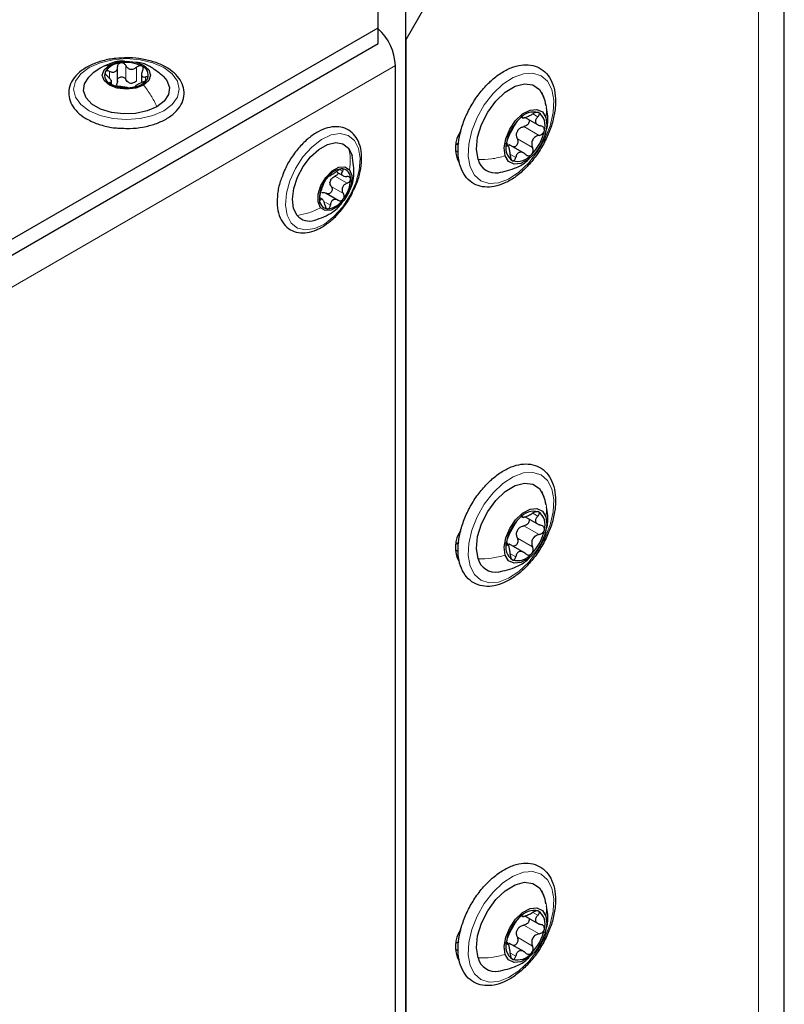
# Paper-space layout 'Blatt2' of a CAD drawing. Header units: millimetres. Extents: x 5 to 418, y 2 to 292.
# Tile 80 of 115: x 159 to 172, y 207 to 224. Entities that reach past the tile are written whole.
import ezdxf

# ---------------------------------------------------------------- set-up
doc = ezdxf.new("R2010")
doc.units = ezdxf.units.MM

psp = doc.layouts.new('Blatt2')

# ---------------------------------------------------------------- linework, layer by layer
at = {"color": 7, "linetype": 'Continuous', "lineweight": 25}
for p, q in [((171.992, 105.358), (171.992, 237.365)), ((165.543, 154.691), (165.543, 224.641)), ((165.071, 223.961), (165.071, 224.233)), ((165.869, 224.317), (165.543, 223.752)), ((145.932, 212.912), (165.071, 223.961)), ((165.071, 223.689), (165.071, 223.961)), ((145.932, 212.64), (165.071, 223.689)), ((165.543, 223.752), (165.543, 144.163)), ((160.629, 223.029), (160.629, 223.293)), ((161.038, 223.189), (161.038, 223.026)), ((165.366, 198.546), (165.366, 223.315)), ((160.525, 223.001), (160.525, 223.069)), ((167.918, 222.715), (167.858, 222.859)), ((167.931, 222.637), (167.918, 222.715)), ((167.522, 222.434), (167.55, 222.418)), ((167.576, 222.431), (167.812, 222.294)), ((166.448, 222.132), (166.461, 222.125)), ((166.465, 222.171), (166.473, 222.165)), ((166.444, 221.991), (166.4, 221.965)), ((167.238, 221.99), (167.281, 221.979)), ((167.302, 221.941), (167.257, 221.967)), ((167.563, 221.817), (167.3, 221.969)), ((164.366, 221.498), (164.468, 221.439)), ((164.12, 221.039), (164.079, 221.063)), ((164.185, 221.14), (164.391, 221.021)), ((167.918, 215.911), (167.858, 216.055)), ((167.931, 215.833), (167.918, 215.911)), ((167.522, 215.63), (167.55, 215.613)), ((167.576, 215.626), (167.812, 215.49)), ((166.448, 215.328), (166.461, 215.32)), ((166.465, 215.366), (166.473, 215.361)), ((166.444, 215.186), (166.4, 215.161)), ((167.238, 215.185), (167.281, 215.175)), ((167.302, 215.136), (167.257, 215.162)), ((167.563, 215.012), (167.3, 215.165)), ((167.918, 209.106), (167.858, 209.25)), ((167.931, 209.028), (167.918, 209.106)), ((167.522, 208.825), (167.55, 208.809)), ((167.576, 208.821), (167.812, 208.685)), ((166.448, 208.523), (166.461, 208.516)), ((166.465, 208.562), (166.473, 208.556)), ((166.444, 208.382), (166.4, 208.356)), ((167.238, 208.381), (167.281, 208.37)), ((167.302, 208.332), (167.257, 208.358)), ((167.563, 208.208), (167.3, 208.36))]:
    psp.add_line(p, q, dxfattribs=at)
at = {"color": 7, "linetype": 'Continuous', "lineweight": 18}
for p, q in [((171.553, 104.745), (171.553, 236.753)), ((165.366, 223.315), (146.757, 212.572)), ((160.494, 223.099), (160.494, 223.216)), ((160.77, 223.078), (160.77, 223.316)), ((160.954, 223.049), (160.954, 223.288)), ((160.505, 223.006), (160.505, 223.029)), ((161.107, 223.06), (161.107, 223.122)), ((167.525, 222.438), (167.532, 222.434)), ((167.706, 222.492), (167.792, 222.442)), ((167.556, 222.276), (167.815, 222.126)), ((167.443, 222.067), (167.702, 221.917)), ((166.391, 221.865), (166.437, 221.839)), ((167.262, 221.953), (167.27, 221.948)), ((167.327, 221.799), (167.416, 221.748)), ((164.414, 221.545), (164.464, 221.516)), ((164.334, 221.428), (164.541, 221.309)), ((164.272, 221.254), (164.478, 221.135)), ((164.064, 221.045), (164.092, 221.029)), ((164.181, 220.98), (164.256, 220.936)), ((167.706, 215.687), (167.792, 215.638)), ((167.525, 215.633), (167.532, 215.629)), ((167.556, 215.471), (167.815, 215.322)), ((167.262, 215.148), (167.27, 215.144)), ((167.443, 215.263), (167.702, 215.113)), ((166.391, 215.061), (166.437, 215.034)), ((167.327, 214.995), (167.416, 214.944)), ((167.525, 208.829), (167.532, 208.825)), ((167.706, 208.883), (167.792, 208.833)), ((167.556, 208.667), (167.815, 208.517)), ((167.443, 208.458), (167.702, 208.308)), ((166.391, 208.256), (166.437, 208.23)), ((167.262, 208.344), (167.27, 208.339)), ((167.327, 208.19), (167.416, 208.139))]:
    psp.add_line(p, q, dxfattribs=at)
at = {"color": 7, "linetype": 'Continuous', "lineweight": 18, "flags": 128}
for points in [[(160.145, 223.281), (160.331, 223.363), (160.548, 223.415), (160.781, 223.433), (161.014, 223.415), (161.231, 223.363), (161.418, 223.281), (161.561, 223.173), (161.651, 223.048), (161.681, 222.913), (161.651, 222.779), (161.561, 222.654), (161.418, 222.546), (161.231, 222.463), (161.014, 222.412), (160.781, 222.394), (160.548, 222.412), (160.331, 222.463), (160.145, 222.546), (160.002, 222.654), (159.912, 222.779), (159.881, 222.913), (159.912, 223.048), (160.002, 223.173), (160.145, 223.281)], [(168.03, 222.905), (168.063, 222.724), (168.053, 222.515), (168.002, 222.291), (167.912, 222.064), (167.789, 221.848), (167.638, 221.655), (167.471, 221.496), (167.295, 221.381), (167.121, 221.316), (166.96, 221.305), (166.821, 221.349), (166.711, 221.445), (166.638, 221.588), (166.605, 221.768), (166.614, 221.977), (166.665, 222.201), (166.756, 222.428), (166.879, 222.644), (167.029, 222.837), (167.197, 222.996), (167.373, 223.111), (167.546, 223.176), (167.707, 223.187), (167.847, 223.143), (167.957, 223.047), (168.03, 222.905)], [(164.666, 222.038), (164.736, 221.904), (164.764, 221.732), (164.749, 221.532), (164.692, 221.319), (164.596, 221.107), (164.469, 220.91), (164.318, 220.743), (164.154, 220.615), (163.989, 220.537), (163.833, 220.513), (163.697, 220.545), (163.591, 220.631), (163.521, 220.765), (163.492, 220.938), (163.507, 221.138), (163.565, 221.351), (163.66, 221.563), (163.788, 221.759), (163.939, 221.927), (164.103, 222.054), (164.268, 222.132), (164.424, 222.156), (164.56, 222.124), (164.666, 222.038)], [(168.03, 216.1), (168.063, 215.919), (168.053, 215.711), (168.002, 215.487), (167.912, 215.26), (167.789, 215.044), (167.638, 214.85), (167.471, 214.692), (167.295, 214.577), (167.121, 214.512), (166.96, 214.501), (166.821, 214.545), (166.711, 214.641), (166.638, 214.783), (166.605, 214.964), (166.614, 215.172), (166.665, 215.397), (166.756, 215.623), (166.879, 215.84), (167.029, 216.033), (167.197, 216.191), (167.373, 216.307), (167.546, 216.372), (167.707, 216.382), (167.847, 216.339), (167.957, 216.243), (168.03, 216.1)], [(168.03, 209.296), (168.063, 209.115), (168.053, 208.906), (168.002, 208.682), (167.912, 208.455), (167.789, 208.239), (167.638, 208.046), (167.471, 207.887), (167.295, 207.772), (167.121, 207.707), (166.96, 207.696), (166.821, 207.74), (166.711, 207.836), (166.638, 207.979), (166.605, 208.159), (166.614, 208.368), (166.665, 208.592), (166.756, 208.819), (166.879, 209.035), (167.029, 209.228), (167.197, 209.387), (167.373, 209.502), (167.546, 209.567), (167.707, 209.578), (167.847, 209.534), (167.957, 209.438), (168.03, 209.296)]]:
    psp.add_lwpolyline(points, dxfattribs=at)
at = {"color": 7, "linetype": 'Continuous', "lineweight": 25, "flags": 128}
for points in [[(160.49, 223.32), (160.624, 223.372), (160.781, 223.39), (160.939, 223.372), (161.073, 223.32), (161.162, 223.243), (161.194, 223.152), (161.162, 223.06), (161.073, 222.983)], [(161.073, 222.983), (160.939, 222.932), (160.781, 222.913), (160.624, 222.932), (160.49, 222.983), (160.4, 223.06), (160.369, 223.152), (160.4, 223.243), (160.49, 223.32)], [(161.3, 222.614), (161.133, 222.542), (160.937, 222.5), (160.729, 222.491), (160.525, 222.517), (160.342, 222.575), (160.194, 222.66), (160.094, 222.765), (160.05, 222.883), (160.065, 223.003), (160.138, 223.116), (160.143, 223.121)], [(161.411, 223.13), (161.468, 223.061), (161.513, 222.944), (161.498, 222.823), (161.425, 222.711), (161.3, 222.614)], [(166.773, 221.715), (166.745, 221.89), (166.765, 222.094), (166.831, 222.31), (166.938, 222.521), (167.077, 222.71), (167.236, 222.861), (167.404, 222.962), (167.566, 223.006), (167.709, 222.987), (167.822, 222.909), (167.895, 222.777)], [(167.236, 221.776), (167.219, 221.911), (167.246, 222.068), (167.313, 222.23), (167.413, 222.377), (167.533, 222.49), (167.659, 222.557), (167.775, 222.569), (167.869, 222.525), (167.927, 222.43)], [(167.927, 222.43), (167.944, 222.296), (167.917, 222.138), (167.85, 221.976), (167.75, 221.83), (167.63, 221.716), (167.504, 221.649), (167.387, 221.637), (167.294, 221.681), (167.236, 221.776)], [(163.69, 220.762), (163.63, 220.882), (163.61, 221.04), (163.632, 221.221), (163.694, 221.411), (163.792, 221.596), (163.916, 221.759), (164.058, 221.887), (164.206, 221.971), (164.347, 222.004), (164.471, 221.982), (164.567, 221.908)], [(164.567, 221.908), (164.627, 221.787), (164.629, 221.781)], [(164.088, 220.893), (164.047, 220.992), (164.05, 221.125), (164.096, 221.272), (164.179, 221.41), (164.285, 221.519), (164.399, 221.581), (164.503, 221.588), (164.581, 221.538)], [(164.581, 221.538), (164.622, 221.439), (164.619, 221.306), (164.573, 221.159), (164.491, 221.021), (164.384, 220.912), (164.271, 220.85), (164.167, 220.843), (164.088, 220.893)], [(166.773, 214.911), (166.745, 215.086), (166.765, 215.289), (166.831, 215.505), (166.938, 215.716), (167.077, 215.905), (167.236, 216.056), (167.404, 216.158), (167.566, 216.201), (167.709, 216.183), (167.822, 216.105), (167.895, 215.973)], [(167.236, 214.972), (167.219, 215.106), (167.246, 215.264), (167.313, 215.426), (167.413, 215.572), (167.533, 215.686), (167.659, 215.753), (167.775, 215.765), (167.869, 215.721), (167.927, 215.626)], [(167.927, 215.626), (167.944, 215.491), (167.917, 215.334), (167.85, 215.172), (167.75, 215.025), (167.63, 214.911), (167.504, 214.845), (167.387, 214.832), (167.294, 214.877), (167.236, 214.972)], [(166.773, 208.106), (166.745, 208.281), (166.765, 208.485), (166.831, 208.701), (166.938, 208.912), (167.077, 209.101), (167.236, 209.252), (167.404, 209.353), (167.566, 209.397), (167.709, 209.378), (167.822, 209.3), (167.895, 209.168)], [(167.236, 208.167), (167.219, 208.302), (167.246, 208.459), (167.313, 208.621), (167.413, 208.768), (167.533, 208.881), (167.659, 208.948), (167.775, 208.96), (167.869, 208.916), (167.927, 208.821)], [(167.927, 208.821), (167.944, 208.687), (167.917, 208.529), (167.85, 208.367), (167.75, 208.221), (167.63, 208.107), (167.504, 208.04), (167.387, 208.028), (167.294, 208.072), (167.236, 208.167)]]:
    psp.add_lwpolyline(points, dxfattribs=at)
at = {"color": 7, "linetype": 'Continuous', "lineweight": 25}
for centre, radius, start, end in [((164.462, 223.272), 0.904, 2.6772, 47.6925), ((160.705, 223.019), 0.342, 93.4335, 146.5611), ((160.782, 222.793), 0.576, 62.6428, 99.7711), ((160.575, 223.153), 0.165, 160.539, 249.2579), ((160.988, 223.15), 0.165, 340.539, 69.2579), ((160.884, 223.225), 0.211, 254.2708, 268.1431), ((160.858, 223.284), 0.342, 273.4335, 326.5611), ((160.781, 223.51), 0.576, 242.6428, 279.7711), ((167.723, 222.214), 0.31, 74.882, 141.203), ((168.01, 221.856), 0.765, 133.8121, 169.32), ((167.648, 222.293), 0.269, 341.608, 54.8238), ((166.899, 221.907), 0.512, 145.4246, 208.4826), ((167.693, 222.066), 0.281, 145.901, 157.2311), ((167.152, 222.35), 0.765, 313.8121, 349.32), ((167.514, 221.913), 0.269, 161.608, 234.8238), ((167.073, 221.796), 0.311, 195.1182, 278.8878), ((167.44, 221.992), 0.31, 254.882, 321.203), ((164.498, 221.198), 0.362, 96.4113, 147.5266), ((164.442, 221.4), 0.159, 353.1412, 84.2768), ((164.632, 221.041), 0.563, 141.3537, 179.0628), ((164.45, 221.284), 0.206, 153.1645, 167.2519), ((164.037, 221.39), 0.563, 321.3537, 359.0628), ((164.227, 221.031), 0.159, 173.1412, 264.2768), ((164.171, 221.233), 0.362, 276.4113, 327.5266), ((163.903, 220.945), 0.281, 220.7436, 287.938), ((167.723, 215.41), 0.31, 74.882, 141.203), ((167.648, 215.489), 0.269, 341.608, 54.8238), ((168.01, 215.052), 0.765, 133.8121, 169.32), ((166.899, 215.102), 0.512, 145.4246, 208.4826), ((167.693, 215.262), 0.281, 145.901, 157.2311), ((167.152, 215.545), 0.765, 313.8121, 349.32), ((167.514, 215.109), 0.269, 161.608, 234.8238), ((167.44, 215.188), 0.31, 254.882, 321.203), ((167.073, 214.992), 0.311, 195.1182, 278.8878), ((168.01, 208.247), 0.765, 133.8121, 169.32), ((167.723, 208.605), 0.31, 74.882, 141.203), ((167.648, 208.684), 0.269, 341.608, 54.8238), ((166.899, 208.298), 0.512, 145.4246, 208.4826), ((167.693, 208.457), 0.281, 145.901, 157.2311), ((167.152, 208.741), 0.765, 313.8121, 349.32), ((167.514, 208.304), 0.269, 161.608, 234.8238), ((167.073, 208.187), 0.311, 195.1182, 278.8878), ((167.44, 208.383), 0.31, 254.882, 321.203)]:
    psp.add_arc(centre, radius, start, end, dxfattribs=at)
for points, knots in [([(160.797, 223.446), (160.73, 223.445), (160.588, 223.443), (160.378, 223.402), (160.179, 223.331), (160.011, 223.233), (159.884, 223.11), (159.808, 222.969), (159.79, 222.819), (159.827, 222.677), (159.912, 222.549), (160.013, 222.461), (160.084, 222.418), (160.103, 222.406)], [0, 0, 0, 0, 0.086679, 0.18602, 0.285774, 0.386232, 0.487425, 0.587594, 0.683756, 0.776289, 0.868666, 0.964239, 1, 1, 1, 1]), ([(160.748, 223.388), (160.735, 223.389), (160.661, 223.398), (160.531, 223.364), (160.426, 223.314), (160.376, 223.291)], [0, 0, 0, 0, 0.101836, 0.574859, 1, 1, 1, 1]), ([(160.684, 223.361), (160.676, 223.359), (160.66, 223.354), (160.641, 223.338), (160.63, 223.318), (160.629, 223.302), (160.629, 223.294)], [0, 0, 0, 0, 0.250033, 0.499632, 0.749228, 1, 1, 1, 1]), ([(160.77, 223.316), (160.765, 223.323), (160.757, 223.337), (160.736, 223.353), (160.71, 223.362), (160.693, 223.361), (160.684, 223.361)], [0, 0, 0, 0, 0.249815, 0.499908, 0.75012, 1, 1, 1, 1]), ([(160.706, 222.248), (160.751, 222.246), (160.871, 222.239), (161.066, 222.263), (161.277, 222.317), (161.463, 222.4), (161.614, 222.51), (161.719, 222.642), (161.77, 222.789), (161.763, 222.937), (161.703, 223.073), (161.598, 223.194), (161.45, 223.297), (161.265, 223.379), (161.053, 223.429), (160.892, 223.451), (160.806, 223.447), (160.797, 223.446)], [0, 0, 0, 0, 0.043178, 0.116961, 0.19094, 0.26533, 0.340301, 0.415461, 0.48884, 0.558844, 0.627333, 0.696902, 0.76915, 0.842962, 0.916921, 0.990714, 1, 1, 1, 1]), ([(161.416, 223.125), (161.347, 223.183), (161.227, 223.283), (161.06, 223.362), (160.972, 223.367), (160.95, 223.368)], [0, 0, 0, 0, 0.507466, 0.877443, 1, 1, 1, 1]), ([(160.343, 223.277), (160.308, 223.256), (160.236, 223.211), (160.173, 223.151), (160.141, 223.119)], [0, 0, 0, 0, 0.4735862, 1, 1, 1, 1]), ([(160.419, 223.208), (160.418, 223.202), (160.415, 223.191), (160.422, 223.172), (160.436, 223.152), (160.449, 223.141), (160.456, 223.135)], [0, 0, 0, 0, 0.249857, 0.499466, 0.749011, 1, 1, 1, 1]), ([(160.494, 223.216), (160.486, 223.219), (160.47, 223.225), (160.448, 223.226), (160.429, 223.221), (160.422, 223.212), (160.419, 223.208)], [0, 0, 0, 0, 0.249807, 0.500055, 0.750309, 1, 1, 1, 1]), ([(160.494, 223.216), (160.511, 223.21), (160.536, 223.201), (160.569, 223.203), (160.591, 223.211), (160.609, 223.226), (160.626, 223.253), (160.627, 223.278), (160.629, 223.294)], [0, 0, 0, 0, 0.2491679, 0.3743031, 0.4989033, 0.6239875, 0.7497462, 1, 1, 1, 1]), ([(160.77, 223.316), (160.779, 223.301), (160.794, 223.279), (160.825, 223.26), (160.851, 223.251), (160.879, 223.251), (160.916, 223.26), (160.939, 223.277), (160.954, 223.288)], [0, 0, 0, 0, 0.249199, 0.374336, 0.49893, 0.624007, 0.749759, 1, 1, 1, 1]), ([(161.047, 223.305), (161.04, 223.308), (161.026, 223.313), (161, 223.312), (160.975, 223.303), (160.961, 223.293), (160.954, 223.288)], [0, 0, 0, 0, 0.2499907, 0.4996106, 0.7491271, 1, 1, 1, 1]), ([(161.057, 223.228), (161.05, 223.212), (161.039, 223.189), (161.037, 223.16), (161.041, 223.142), (161.052, 223.129), (161.071, 223.118), (161.093, 223.12), (161.107, 223.122)], [0, 0, 0, 0, 0.249201, 0.374338, 0.498932, 0.624008, 0.74976, 1, 1, 1, 1]), ([(161.057, 223.228), (161.061, 223.235), (161.068, 223.25), (161.069, 223.272), (161.063, 223.292), (161.052, 223.3), (161.047, 223.305)], [0, 0, 0, 0, 0.249852, 0.499902, 0.750115, 1, 1, 1, 1]), ([(166.972, 223.035), (166.943, 223.006), (166.86, 222.924), (166.734, 222.762), (166.608, 222.551), (166.512, 222.328), (166.45, 222.102), (166.426, 221.884), (166.442, 221.682), (166.5, 221.506), (166.599, 221.368), (166.732, 221.277), (166.885, 221.238), (167.05, 221.247), (167.223, 221.303), (167.399, 221.404), (167.571, 221.547), (167.729, 221.725), (167.866, 221.928), (167.976, 222.147), (168.053, 222.373), (168.095, 222.596), (168.096, 222.806), (168.057, 222.995), (167.976, 223.151), (167.856, 223.263), (167.71, 223.325), (167.55, 223.336), (167.38, 223.301), (167.204, 223.219), (167.067, 223.122), (166.992, 223.053), (166.972, 223.035)], [0, 0, 0, 0, 0.018534, 0.053583, 0.088619, 0.123682, 0.158839, 0.194187, 0.229796, 0.265539, 0.300646, 0.334264, 0.366828, 0.399442, 0.433161, 0.46794, 0.503118, 0.538244, 0.573294, 0.608334, 0.64344, 0.678692, 0.714183, 0.749926, 0.785437, 0.819753, 0.852623, 0.885066, 0.918234, 0.952621, 0.987703, 1, 1, 1, 1]), ([(160.505, 223.029), (160.513, 223.031), (160.524, 223.034), (160.526, 223.047), (160.522, 223.061), (160.511, 223.078), (160.491, 223.104), (160.47, 223.123), (160.456, 223.135)], [0, 0, 0, 0, 0.249201, 0.374338, 0.498932, 0.624008, 0.74976, 1, 1, 1, 1]), ([(160.505, 223.029), (160.502, 223.028), (160.495, 223.026), (160.493, 223.019), (160.499, 223.009), (160.511, 223.002), (160.516, 222.998)], [0, 0, 0, 0, 0.249852, 0.499902, 0.750115, 1, 1, 1, 1]), ([(160.629, 223.056), (160.628, 223.043), (160.627, 223.018), (160.614, 222.998), (160.607, 222.988)], [0, 0, 0, 0, 0.50155, 1, 1, 1, 1]), ([(160.629, 223.056), (160.629, 223.064), (160.63, 223.079), (160.641, 223.1), (160.66, 223.116), (160.684, 223.124), (160.71, 223.124), (160.736, 223.115), (160.757, 223.099), (160.765, 223.085), (160.77, 223.078)], [0, 0, 0, 0, 0.125193, 0.249438, 0.374279, 0.499024, 0.623869, 0.749369, 0.87443, 1, 1, 1, 1]), ([(160.827, 223.022), (160.815, 223.029), (160.791, 223.043), (160.777, 223.066), (160.77, 223.078)], [0, 0, 0, 0, 0.498457, 1, 1, 1, 1]), ([(160.954, 223.049), (160.943, 223.041), (160.92, 223.023), (160.891, 223.017), (160.877, 223.014)], [0, 0, 0, 0, 0.501552, 1, 1, 1, 1]), ([(161.069, 223.04), (161.052, 223.033), (161.026, 223.021), (160.994, 223.004), (160.972, 222.992), (160.954, 222.981), (160.937, 222.97), (160.935, 222.965), (160.934, 222.962)], [0, 0, 0, 0, 0.249168, 0.374303, 0.498903, 0.623987, 0.749746, 1, 1, 1, 1]), ([(161.069, 223.04), (161.077, 223.044), (161.093, 223.051), (161.115, 223.065), (161.134, 223.08), (161.14, 223.09), (161.144, 223.096)], [0, 0, 0, 0, 0.249807, 0.500055, 0.750309, 1, 1, 1, 1]), ([(161.144, 223.096), (161.145, 223.1), (161.148, 223.11), (161.14, 223.119), (161.127, 223.124), (161.113, 223.122), (161.107, 223.122)], [0, 0, 0, 0, 0.249857, 0.499466, 0.749011, 1, 1, 1, 1]), ([(160.516, 222.998), (160.523, 222.995), (160.537, 222.988), (160.562, 222.979), (160.587, 222.972), (160.601, 222.97), (160.609, 222.969)], [0, 0, 0, 0, 0.249991, 0.499611, 0.749127, 1, 1, 1, 1]), ([(160.793, 222.94), (160.783, 222.942), (160.769, 222.944), (160.738, 222.948), (160.712, 222.951), (160.684, 222.956), (160.647, 222.963), (160.624, 222.966), (160.609, 222.969)], [0, 0, 0, 0, 0.249199, 0.374336, 0.49893, 0.624007, 0.749759, 1, 1, 1, 1]), ([(160.793, 222.94), (160.797, 222.94), (160.806, 222.939), (160.827, 222.938), (160.852, 222.939), (160.87, 222.941), (160.878, 222.942)], [0, 0, 0, 0, 0.249815, 0.499908, 0.75012, 1, 1, 1, 1]), ([(160.878, 222.942), (160.887, 222.944), (160.903, 222.947), (160.921, 222.953), (160.933, 222.958), (160.933, 222.961), (160.934, 222.962)], [0, 0, 0, 0, 0.250033, 0.499632, 0.749228, 1, 1, 1, 1]), ([(167.803, 222.513), (167.797, 222.515), (167.784, 222.519), (167.755, 222.514), (167.725, 222.504), (167.706, 222.493), (167.697, 222.487)], [0, 0, 0, 0, 0.249858, 0.499467, 0.749011, 1, 1, 1, 1]), ([(167.914, 222.144), (167.924, 222.174), (167.959, 222.274), (167.973, 222.432), (167.948, 222.552), (167.938, 222.599)], [0, 0, 0, 0, 0.202717, 0.687791, 1, 1, 1, 1]), ([(160.103, 222.406), (160.134, 222.39), (160.221, 222.343), (160.391, 222.287), (160.567, 222.25), (160.675, 222.249), (160.706, 222.248)], [0, 0, 0, 0, 0.180167, 0.52014, 0.85956, 1, 1, 1, 1]), ([(167.481, 222.408), (167.473, 222.401), (167.458, 222.386), (167.438, 222.36), (167.421, 222.336), (167.414, 222.324), (167.41, 222.318)], [0, 0, 0, 0, 0.2499898, 0.4996108, 0.7491272, 1, 1, 1, 1]), ([(167.532, 222.434), (167.532, 222.436), (167.531, 222.44), (167.52, 222.438), (167.503, 222.428), (167.488, 222.415), (167.481, 222.408)], [0, 0, 0, 0, 0.249853, 0.499901, 0.750114, 1, 1, 1, 1]), ([(167.532, 222.434), (167.534, 222.429), (167.537, 222.423), (167.556, 222.425), (167.577, 222.431), (167.605, 222.441), (167.645, 222.458), (167.676, 222.475), (167.697, 222.487)], [0, 0, 0, 0, 0.24922, 0.374358, 0.498948, 0.624021, 0.749768, 1, 1, 1, 1]), ([(167.64, 222.393), (167.641, 222.391), (167.647, 222.381), (167.646, 222.358), (167.636, 222.329), (167.615, 222.304), (167.587, 222.285), (167.567, 222.279), (167.556, 222.276)], [0, 0, 0, 0, 0.056782, 0.244825, 0.433016, 0.622197, 0.810716, 1, 1, 1, 1]), ([(167.792, 222.442), (167.779, 222.427), (167.759, 222.404), (167.75, 222.372), (167.753, 222.348), (167.765, 222.326), (167.792, 222.302), (167.823, 222.293), (167.843, 222.287)], [0, 0, 0, 0, 0.2491937, 0.3743301, 0.4989253, 0.6240038, 0.7497569, 1, 1, 1, 1]), ([(167.792, 222.442), (167.798, 222.449), (167.81, 222.463), (167.819, 222.484), (167.818, 222.503), (167.808, 222.51), (167.803, 222.513)], [0, 0, 0, 0, 0.249806, 0.500054, 0.750309, 1, 1, 1, 1]), ([(164.652, 221.191), (164.67, 221.228), (164.721, 221.333), (164.77, 221.513), (164.796, 221.717), (164.78, 221.905), (164.725, 222.06), (164.632, 222.179), (164.51, 222.255), (164.364, 222.281), (164.208, 222.26), (164.046, 222.193), (163.883, 222.082), (163.754, 221.958), (163.685, 221.872), (163.663, 221.844)], [0, 0, 0, 0, 0.046137, 0.131367, 0.217044, 0.30338, 0.390061, 0.466467, 0.547693, 0.626784, 0.706432, 0.789105, 0.873957, 0.959228, 1, 1, 1, 1]), ([(167.297, 222.109), (167.305, 222.124), (167.316, 222.146), (167.336, 222.186), (167.352, 222.217), (167.369, 222.247), (167.391, 222.284), (167.402, 222.305), (167.41, 222.318)], [0, 0, 0, 0, 0.249219, 0.374357, 0.498947, 0.62402, 0.749767, 1, 1, 1, 1]), ([(167.461, 222.223), (167.474, 222.236), (167.502, 222.262), (167.538, 222.271), (167.556, 222.276)], [0, 0, 0, 0, 0.49811, 1, 1, 1, 1]), ([(167.815, 222.126), (167.826, 222.129), (167.846, 222.135), (167.874, 222.154), (167.895, 222.179), (167.901, 222.199), (167.904, 222.208)], [0, 0, 0, 0, 0.249816, 0.499908, 0.75012, 1, 1, 1, 1]), ([(167.904, 222.208), (167.904, 222.218), (167.905, 222.237), (167.892, 222.261), (167.871, 222.279), (167.852, 222.284), (167.843, 222.287)], [0, 0, 0, 0, 0.250032, 0.499632, 0.749228, 1, 1, 1, 1]), ([(167.297, 222.109), (167.294, 222.102), (167.287, 222.089), (167.275, 222.06), (167.265, 222.029), (167.261, 222.008), (167.259, 221.998)], [0, 0, 0, 0, 0.249816, 0.499908, 0.75012, 1, 1, 1, 1]), ([(167.443, 222.067), (167.446, 222.057), (167.453, 222.037), (167.452, 222.004), (167.443, 221.972), (167.424, 221.946), (167.398, 221.93), (167.38, 221.929), (167.371, 221.928)], [0, 0, 0, 0, 0.167207, 0.3331239, 0.4998079, 0.666345, 0.8330093, 1, 1, 1, 1]), ([(167.443, 222.067), (167.437, 222.084), (167.425, 222.119), (167.431, 222.156), (167.434, 222.175)], [0, 0, 0, 0, 0.500646, 1, 1, 1, 1]), ([(167.815, 222.126), (167.793, 222.12), (167.76, 222.11), (167.724, 222.08), (167.703, 222.052), (167.69, 222.019), (167.685, 221.972), (167.695, 221.939), (167.702, 221.917)], [0, 0, 0, 0, 0.249219, 0.374357, 0.498947, 0.62402, 0.749767, 1, 1, 1, 1]), ([(163.663, 221.844), (163.64, 221.812), (163.573, 221.719), (163.491, 221.579), (163.452, 221.469), (163.438, 221.429)], [0, 0, 0, 0, 0.250579, 0.725643, 1, 1, 1, 1]), ([(167.259, 221.998), (167.258, 221.989), (167.255, 221.971), (167.257, 221.953), (167.262, 221.944), (167.267, 221.947), (167.27, 221.948)], [0, 0, 0, 0, 0.250032, 0.4996317, 0.7492275, 1, 1, 1, 1]), ([(167.321, 221.793), (167.319, 221.817), (167.317, 221.852), (167.309, 221.894), (167.302, 221.921), (167.294, 221.94), (167.284, 221.955), (167.275, 221.951), (167.27, 221.948)], [0, 0, 0, 0, 0.249194, 0.37433, 0.498925, 0.624004, 0.749757, 1, 1, 1, 1]), ([(167.682, 221.798), (167.689, 221.806), (167.702, 221.822), (167.712, 221.854), (167.712, 221.887), (167.706, 221.907), (167.702, 221.917)], [0, 0, 0, 0, 0.24999, 0.499611, 0.749127, 1, 1, 1, 1]), ([(164.578, 221.179), (164.596, 221.214), (164.636, 221.295), (164.674, 221.5), (164.647, 221.668), (164.627, 221.786)], [0, 0, 0, 0, 0.1898623, 0.4326961, 1, 1, 1, 1]), ([(167.114, 221.488), (167.222, 221.512), (167.397, 221.552), (167.578, 221.654), (167.638, 221.722), (167.652, 221.738)], [0, 0, 0, 0, 0.547489, 0.895865, 1, 1, 1, 1]), ([(167.321, 221.793), (167.322, 221.782), (167.323, 221.76), (167.331, 221.73), (167.343, 221.705), (167.354, 221.697), (167.359, 221.693)], [0, 0, 0, 0, 0.249806, 0.500054, 0.750309, 1, 1, 1, 1]), ([(167.359, 221.693), (167.365, 221.692), (167.377, 221.689), (167.394, 221.7), (167.408, 221.72), (167.413, 221.739), (167.416, 221.748)], [0, 0, 0, 0, 0.249858, 0.499467, 0.749011, 1, 1, 1, 1]), ([(167.58, 221.802), (167.564, 221.815), (167.539, 221.834), (167.503, 221.841), (167.477, 221.838), (167.455, 221.826), (167.431, 221.799), (167.422, 221.768), (167.416, 221.748)], [0, 0, 0, 0, 0.2492203, 0.374358, 0.498948, 0.6240206, 0.749768, 1, 1, 1, 1]), ([(167.58, 221.802), (167.588, 221.796), (167.603, 221.783), (167.63, 221.777), (167.658, 221.78), (167.674, 221.792), (167.682, 221.798)], [0, 0, 0, 0, 0.249853, 0.499901, 0.750114, 1, 1, 1, 1]), ([(164.238, 221.434), (164.242, 221.434), (164.247, 221.434), (164.265, 221.445), (164.283, 221.456), (164.305, 221.47), (164.336, 221.49), (164.358, 221.507), (164.373, 221.518)], [0, 0, 0, 0, 0.249201, 0.3743378, 0.4989316, 0.6240084, 0.74976, 1, 1, 1, 1]), ([(164.458, 221.558), (164.452, 221.557), (164.439, 221.556), (164.416, 221.547), (164.393, 221.534), (164.38, 221.523), (164.373, 221.518)], [0, 0, 0, 0, 0.249857, 0.499466, 0.749011, 1, 1, 1, 1]), ([(164.464, 221.516), (164.457, 221.504), (164.445, 221.487), (164.445, 221.466), (164.452, 221.451), (164.466, 221.439), (164.493, 221.427), (164.519, 221.426), (164.536, 221.426)], [0, 0, 0, 0, 0.249168, 0.374303, 0.498903, 0.623987, 0.749746, 1, 1, 1, 1]), ([(164.464, 221.516), (164.468, 221.521), (164.475, 221.531), (164.478, 221.545), (164.472, 221.555), (164.463, 221.557), (164.458, 221.558)], [0, 0, 0, 0, 0.249807, 0.500055, 0.750309, 1, 1, 1, 1]), ([(163.438, 221.429), (163.426, 221.4), (163.385, 221.301), (163.353, 221.131), (163.345, 220.934), (163.379, 220.757), (163.455, 220.612), (163.569, 220.511), (163.708, 220.462), (163.86, 220.462), (164.02, 220.509), (164.184, 220.601), (164.344, 220.734), (164.489, 220.903), (164.594, 221.06), (164.638, 221.16), (164.652, 221.191)], [0, 0, 0, 0, 0.033362, 0.112297, 0.191749, 0.271819, 0.351524, 0.428474, 0.502125, 0.575086, 0.650185, 0.72793, 0.80676, 0.885486, 0.964058, 1, 1, 1, 1]), ([(164.193, 221.393), (164.188, 221.385), (164.177, 221.371), (164.164, 221.35), (164.155, 221.332), (164.152, 221.324), (164.151, 221.32)], [0, 0, 0, 0, 0.249991, 0.499611, 0.749127, 1, 1, 1, 1]), ([(164.238, 221.434), (164.236, 221.434), (164.233, 221.434), (164.223, 221.426), (164.209, 221.412), (164.198, 221.399), (164.193, 221.393)], [0, 0, 0, 0, 0.2498519, 0.4999015, 0.7501147, 1, 1, 1, 1]), ([(164.266, 221.377), (164.276, 221.388), (164.295, 221.41), (164.321, 221.422), (164.334, 221.428)], [0, 0, 0, 0, 0.498457, 1, 1, 1, 1]), ([(164.39, 221.484), (164.39, 221.482), (164.389, 221.473), (164.377, 221.457), (164.359, 221.439), (164.342, 221.432), (164.334, 221.428)], [0, 0, 0, 0, 0.077292, 0.385163, 0.691959, 1, 1, 1, 1]), ([(164.6, 221.381), (164.598, 221.388), (164.596, 221.401), (164.581, 221.416), (164.561, 221.425), (164.545, 221.425), (164.536, 221.426)], [0, 0, 0, 0, 0.250033, 0.499632, 0.749228, 1, 1, 1, 1]), ([(164.541, 221.309), (164.549, 221.313), (164.565, 221.32), (164.584, 221.338), (164.597, 221.359), (164.599, 221.374), (164.6, 221.381)], [0, 0, 0, 0, 0.249815, 0.499908, 0.75012, 1, 1, 1, 1]), ([(164.088, 221.146), (164.093, 221.161), (164.102, 221.183), (164.113, 221.219), (164.123, 221.245), (164.132, 221.27), (164.143, 221.298), (164.148, 221.311), (164.151, 221.32)], [0, 0, 0, 0, 0.2491995, 0.3743362, 0.4989302, 0.6240074, 0.7497593, 1, 1, 1, 1]), ([(164.272, 221.254), (164.276, 221.247), (164.284, 221.232), (164.288, 221.207), (164.284, 221.181), (164.271, 221.157), (164.252, 221.139), (164.23, 221.13), (164.206, 221.13), (164.192, 221.136), (164.185, 221.14)], [0, 0, 0, 0, 0.125222, 0.249483, 0.374326, 0.499063, 0.623896, 0.749388, 0.874441, 1, 1, 1, 1]), ([(164.272, 221.254), (164.265, 221.265), (164.251, 221.288), (164.25, 221.316), (164.249, 221.33)], [0, 0, 0, 0, 0.501552, 1, 1, 1, 1]), ([(164.541, 221.309), (164.524, 221.301), (164.498, 221.288), (164.473, 221.261), (164.46, 221.236), (164.454, 221.209), (164.456, 221.173), (164.469, 221.15), (164.478, 221.135)], [0, 0, 0, 0, 0.2491995, 0.3743362, 0.4989302, 0.6240074, 0.7497593, 1, 1, 1, 1]), ([(163.989, 220.678), (164.095, 220.717), (164.243, 220.772), (164.399, 220.899), (164.452, 220.97), (164.477, 221.006)], [0, 0, 0, 0, 0.5558219, 0.7818089, 1, 1, 1, 1]), ([(164.088, 221.146), (164.086, 221.139), (164.081, 221.125), (164.074, 221.1), (164.07, 221.073), (164.07, 221.058), (164.07, 221.05)], [0, 0, 0, 0, 0.249815, 0.499908, 0.75012, 1, 1, 1, 1]), ([(164.07, 221.05), (164.07, 221.044), (164.071, 221.031), (164.077, 221.022), (164.084, 221.02), (164.09, 221.026), (164.092, 221.029)], [0, 0, 0, 0, 0.250033, 0.499632, 0.749228, 1, 1, 1, 1]), ([(164.164, 220.939), (164.16, 220.957), (164.154, 220.984), (164.141, 221.013), (164.13, 221.03), (164.12, 221.04), (164.107, 221.044), (164.098, 221.035), (164.092, 221.029)], [0, 0, 0, 0, 0.249168, 0.374303, 0.498903, 0.623987, 0.749746, 1, 1, 1, 1]), ([(164.113, 221.152), (164.125, 221.153), (164.15, 221.156), (164.173, 221.145), (164.185, 221.14)], [0, 0, 0, 0, 0.498457, 1, 1, 1, 1]), ([(164.391, 221.021), (164.375, 221.027), (164.353, 221.037), (164.321, 221.034), (164.299, 221.026), (164.281, 221.01), (164.263, 220.981), (164.259, 220.954), (164.256, 220.936)], [0, 0, 0, 0, 0.249201, 0.374338, 0.498932, 0.624008, 0.74976, 1, 1, 1, 1]), ([(164.391, 221.021), (164.398, 221.017), (164.412, 221.011), (164.436, 221.011), (164.459, 221.02), (164.47, 221.032), (164.476, 221.039)], [0, 0, 0, 0, 0.249852, 0.499902, 0.750115, 1, 1, 1, 1]), ([(164.476, 221.039), (164.481, 221.046), (164.49, 221.061), (164.494, 221.088), (164.49, 221.113), (164.482, 221.128), (164.478, 221.135)], [0, 0, 0, 0, 0.249991, 0.499611, 0.749127, 1, 1, 1, 1]), ([(164.164, 220.939), (164.166, 220.93), (164.17, 220.914), (164.181, 220.892), (164.195, 220.877), (164.206, 220.875), (164.211, 220.873)], [0, 0, 0, 0, 0.2498071, 0.5000551, 0.7503094, 1, 1, 1, 1]), ([(164.211, 220.873), (164.217, 220.874), (164.228, 220.876), (164.242, 220.891), (164.252, 220.911), (164.255, 220.928), (164.256, 220.936)], [0, 0, 0, 0, 0.249857, 0.499466, 0.749011, 1, 1, 1, 1]), ([(166.972, 216.23), (166.943, 216.202), (166.86, 216.119), (166.734, 215.958), (166.608, 215.747), (166.512, 215.523), (166.45, 215.298), (166.426, 215.079), (166.442, 214.877), (166.5, 214.702), (166.599, 214.563), (166.732, 214.473), (166.885, 214.433), (167.05, 214.443), (167.223, 214.498), (167.399, 214.6), (167.571, 214.743), (167.729, 214.92), (167.866, 215.123), (167.976, 215.343), (168.053, 215.569), (168.095, 215.792), (168.096, 216.002), (168.057, 216.19), (167.976, 216.346), (167.856, 216.459), (167.71, 216.52), (167.55, 216.532), (167.38, 216.497), (167.204, 216.415), (167.067, 216.317), (166.992, 216.248), (166.972, 216.23)], [0, 0, 0, 0, 0.018534, 0.053583, 0.088619, 0.123682, 0.158839, 0.194187, 0.229796, 0.265539, 0.300646, 0.334264, 0.366828, 0.399442, 0.433161, 0.46794, 0.503118, 0.538244, 0.573294, 0.608334, 0.64344, 0.678692, 0.714183, 0.749926, 0.785437, 0.819753, 0.852623, 0.885066, 0.918234, 0.952621, 0.987703, 1, 1, 1, 1]), ([(167.532, 215.629), (167.532, 215.631), (167.531, 215.636), (167.52, 215.633), (167.503, 215.623), (167.488, 215.61), (167.481, 215.604)], [0, 0, 0, 0, 0.249853, 0.499901, 0.750114, 1, 1, 1, 1]), ([(167.532, 215.629), (167.534, 215.625), (167.537, 215.618), (167.556, 215.62), (167.577, 215.626), (167.605, 215.636), (167.645, 215.653), (167.676, 215.671), (167.697, 215.683)], [0, 0, 0, 0, 0.24922, 0.374358, 0.498948, 0.624021, 0.749768, 1, 1, 1, 1]), ([(167.803, 215.709), (167.797, 215.711), (167.784, 215.715), (167.755, 215.71), (167.725, 215.699), (167.706, 215.688), (167.697, 215.683)], [0, 0, 0, 0, 0.249858, 0.499467, 0.749011, 1, 1, 1, 1]), ([(167.792, 215.638), (167.779, 215.623), (167.759, 215.6), (167.75, 215.567), (167.753, 215.543), (167.765, 215.522), (167.792, 215.497), (167.823, 215.488), (167.843, 215.482)], [0, 0, 0, 0, 0.2491937, 0.3743301, 0.4989253, 0.6240038, 0.7497569, 1, 1, 1, 1]), ([(167.792, 215.638), (167.798, 215.645), (167.81, 215.659), (167.819, 215.68), (167.818, 215.698), (167.808, 215.705), (167.803, 215.709)], [0, 0, 0, 0, 0.249806, 0.500054, 0.750309, 1, 1, 1, 1]), ([(167.914, 215.34), (167.924, 215.369), (167.959, 215.469), (167.973, 215.627), (167.948, 215.747), (167.938, 215.794)], [0, 0, 0, 0, 0.202717, 0.687791, 1, 1, 1, 1]), ([(167.297, 215.305), (167.305, 215.32), (167.316, 215.342), (167.336, 215.382), (167.352, 215.413), (167.369, 215.443), (167.391, 215.48), (167.402, 215.5), (167.41, 215.513)], [0, 0, 0, 0, 0.249219, 0.374357, 0.498947, 0.62402, 0.749767, 1, 1, 1, 1]), ([(167.481, 215.604), (167.473, 215.596), (167.458, 215.581), (167.438, 215.556), (167.421, 215.532), (167.414, 215.52), (167.41, 215.513)], [0, 0, 0, 0, 0.2499898, 0.4996108, 0.7491272, 1, 1, 1, 1]), ([(167.461, 215.419), (167.474, 215.432), (167.502, 215.457), (167.538, 215.467), (167.556, 215.471)], [0, 0, 0, 0, 0.49811, 1, 1, 1, 1]), ([(167.64, 215.589), (167.641, 215.587), (167.647, 215.576), (167.646, 215.553), (167.636, 215.524), (167.615, 215.499), (167.587, 215.48), (167.567, 215.474), (167.556, 215.471)], [0, 0, 0, 0, 0.056782, 0.244825, 0.433016, 0.622197, 0.810716, 1, 1, 1, 1]), ([(167.904, 215.404), (167.904, 215.413), (167.905, 215.433), (167.892, 215.457), (167.871, 215.474), (167.852, 215.48), (167.843, 215.482)], [0, 0, 0, 0, 0.250032, 0.499632, 0.749228, 1, 1, 1, 1]), ([(167.297, 215.305), (167.294, 215.298), (167.287, 215.284), (167.275, 215.256), (167.265, 215.224), (167.261, 215.204), (167.259, 215.194)], [0, 0, 0, 0, 0.249816, 0.499908, 0.75012, 1, 1, 1, 1]), ([(167.443, 215.263), (167.437, 215.28), (167.425, 215.314), (167.431, 215.352), (167.434, 215.37)], [0, 0, 0, 0, 0.500646, 1, 1, 1, 1]), ([(167.815, 215.322), (167.793, 215.315), (167.76, 215.306), (167.724, 215.276), (167.703, 215.247), (167.69, 215.214), (167.685, 215.168), (167.695, 215.135), (167.702, 215.113)], [0, 0, 0, 0, 0.249219, 0.374357, 0.498947, 0.62402, 0.749767, 1, 1, 1, 1]), ([(167.815, 215.322), (167.826, 215.325), (167.846, 215.33), (167.874, 215.349), (167.895, 215.375), (167.901, 215.394), (167.904, 215.404)], [0, 0, 0, 0, 0.249816, 0.499908, 0.75012, 1, 1, 1, 1]), ([(167.259, 215.194), (167.258, 215.184), (167.255, 215.166), (167.257, 215.148), (167.262, 215.14), (167.267, 215.143), (167.27, 215.144)], [0, 0, 0, 0, 0.250032, 0.4996317, 0.7492275, 1, 1, 1, 1]), ([(167.321, 214.989), (167.319, 215.012), (167.317, 215.048), (167.309, 215.09), (167.302, 215.116), (167.294, 215.135), (167.284, 215.15), (167.275, 215.147), (167.27, 215.144)], [0, 0, 0, 0, 0.249194, 0.37433, 0.498925, 0.624004, 0.749757, 1, 1, 1, 1]), ([(167.443, 215.263), (167.446, 215.253), (167.453, 215.232), (167.452, 215.199), (167.443, 215.168), (167.424, 215.142), (167.398, 215.125), (167.38, 215.124), (167.371, 215.124)], [0, 0, 0, 0, 0.167207, 0.3331239, 0.4998079, 0.666345, 0.8330093, 1, 1, 1, 1]), ([(167.321, 214.989), (167.322, 214.978), (167.323, 214.956), (167.331, 214.925), (167.343, 214.9), (167.354, 214.893), (167.359, 214.889)], [0, 0, 0, 0, 0.249806, 0.500054, 0.750309, 1, 1, 1, 1]), ([(167.58, 214.997), (167.564, 215.01), (167.539, 215.029), (167.503, 215.037), (167.477, 215.034), (167.455, 215.021), (167.431, 214.994), (167.422, 214.964), (167.416, 214.944)], [0, 0, 0, 0, 0.2492203, 0.374358, 0.498948, 0.6240206, 0.749768, 1, 1, 1, 1]), ([(167.58, 214.997), (167.588, 214.991), (167.603, 214.979), (167.63, 214.972), (167.658, 214.976), (167.674, 214.988), (167.682, 214.994)], [0, 0, 0, 0, 0.249853, 0.499901, 0.750114, 1, 1, 1, 1]), ([(167.682, 214.994), (167.689, 215.002), (167.702, 215.017), (167.712, 215.05), (167.712, 215.083), (167.706, 215.103), (167.702, 215.113)], [0, 0, 0, 0, 0.24999, 0.499611, 0.749127, 1, 1, 1, 1]), ([(167.114, 214.683), (167.222, 214.708), (167.397, 214.748), (167.578, 214.849), (167.638, 214.918), (167.652, 214.934)], [0, 0, 0, 0, 0.547489, 0.895865, 1, 1, 1, 1]), ([(167.359, 214.889), (167.365, 214.887), (167.377, 214.884), (167.394, 214.895), (167.408, 214.915), (167.413, 214.934), (167.416, 214.944)], [0, 0, 0, 0, 0.249858, 0.499467, 0.749011, 1, 1, 1, 1]), ([(166.972, 209.426), (166.943, 209.397), (166.86, 209.315), (166.734, 209.153), (166.608, 208.942), (166.512, 208.719), (166.45, 208.493), (166.426, 208.275), (166.442, 208.073), (166.5, 207.897), (166.599, 207.759), (166.732, 207.668), (166.885, 207.629), (167.05, 207.638), (167.223, 207.694), (167.399, 207.795), (167.571, 207.938), (167.729, 208.116), (167.866, 208.319), (167.976, 208.538), (168.053, 208.764), (168.095, 208.987), (168.096, 209.197), (168.057, 209.386), (167.976, 209.542), (167.856, 209.654), (167.71, 209.716), (167.55, 209.727), (167.38, 209.692), (167.204, 209.61), (167.067, 209.513), (166.992, 209.444), (166.972, 209.426)], [0, 0, 0, 0, 0.018534, 0.053583, 0.088619, 0.123682, 0.158839, 0.194187, 0.229796, 0.265539, 0.300646, 0.334264, 0.366828, 0.399442, 0.433161, 0.46794, 0.503118, 0.538244, 0.573294, 0.608334, 0.64344, 0.678692, 0.714183, 0.749926, 0.785437, 0.819753, 0.852623, 0.885066, 0.918234, 0.952621, 0.987703, 1, 1, 1, 1]), ([(167.914, 208.535), (167.924, 208.565), (167.959, 208.665), (167.973, 208.823), (167.948, 208.943), (167.938, 208.99)], [0, 0, 0, 0, 0.202717, 0.687791, 1, 1, 1, 1]), ([(167.481, 208.799), (167.473, 208.792), (167.458, 208.777), (167.438, 208.751), (167.421, 208.727), (167.414, 208.715), (167.41, 208.709)], [0, 0, 0, 0, 0.24999, 0.499611, 0.749127, 1, 1, 1, 1]), ([(167.532, 208.825), (167.532, 208.827), (167.531, 208.831), (167.52, 208.829), (167.503, 208.819), (167.488, 208.806), (167.481, 208.799)], [0, 0, 0, 0, 0.249853, 0.499901, 0.750114, 1, 1, 1, 1]), ([(167.532, 208.825), (167.534, 208.82), (167.537, 208.814), (167.556, 208.816), (167.577, 208.822), (167.605, 208.832), (167.645, 208.849), (167.676, 208.866), (167.697, 208.878)], [0, 0, 0, 0, 0.24922, 0.374358, 0.498948, 0.624021, 0.749768, 1, 1, 1, 1]), ([(167.64, 208.784), (167.641, 208.782), (167.647, 208.772), (167.646, 208.749), (167.636, 208.72), (167.615, 208.695), (167.587, 208.676), (167.567, 208.67), (167.556, 208.667)], [0, 0, 0, 0, 0.056782, 0.244825, 0.433016, 0.622197, 0.810716, 1, 1, 1, 1]), ([(167.803, 208.904), (167.797, 208.906), (167.784, 208.91), (167.755, 208.905), (167.725, 208.894), (167.706, 208.884), (167.697, 208.878)], [0, 0, 0, 0, 0.249858, 0.499467, 0.749011, 1, 1, 1, 1]), ([(167.792, 208.833), (167.779, 208.818), (167.759, 208.795), (167.75, 208.763), (167.753, 208.739), (167.765, 208.717), (167.792, 208.693), (167.823, 208.684), (167.843, 208.678)], [0, 0, 0, 0, 0.2491937, 0.3743301, 0.4989253, 0.6240038, 0.7497569, 1, 1, 1, 1]), ([(167.792, 208.833), (167.798, 208.84), (167.81, 208.854), (167.819, 208.875), (167.818, 208.894), (167.808, 208.901), (167.803, 208.904)], [0, 0, 0, 0, 0.249806, 0.500054, 0.750309, 1, 1, 1, 1]), ([(167.297, 208.5), (167.305, 208.515), (167.316, 208.537), (167.336, 208.577), (167.352, 208.608), (167.369, 208.638), (167.391, 208.675), (167.402, 208.696), (167.41, 208.709)], [0, 0, 0, 0, 0.2492191, 0.3743567, 0.4989469, 0.6240198, 0.7497675, 1, 1, 1, 1]), ([(167.461, 208.614), (167.474, 208.627), (167.502, 208.653), (167.538, 208.662), (167.556, 208.667)], [0, 0, 0, 0, 0.49811, 1, 1, 1, 1]), ([(167.815, 208.517), (167.826, 208.52), (167.846, 208.526), (167.874, 208.545), (167.895, 208.57), (167.901, 208.59), (167.904, 208.599)], [0, 0, 0, 0, 0.249816, 0.499908, 0.75012, 1, 1, 1, 1]), ([(167.904, 208.599), (167.904, 208.609), (167.905, 208.628), (167.892, 208.652), (167.871, 208.67), (167.852, 208.675), (167.843, 208.678)], [0, 0, 0, 0, 0.250032, 0.499632, 0.749228, 1, 1, 1, 1]), ([(167.297, 208.5), (167.294, 208.493), (167.287, 208.48), (167.275, 208.451), (167.265, 208.42), (167.261, 208.399), (167.259, 208.389)], [0, 0, 0, 0, 0.249816, 0.499908, 0.75012, 1, 1, 1, 1]), ([(167.443, 208.458), (167.446, 208.448), (167.453, 208.428), (167.452, 208.395), (167.443, 208.363), (167.424, 208.337), (167.398, 208.321), (167.38, 208.32), (167.371, 208.319)], [0, 0, 0, 0, 0.167207, 0.333124, 0.499808, 0.666345, 0.833009, 1, 1, 1, 1]), ([(167.443, 208.458), (167.437, 208.475), (167.425, 208.51), (167.431, 208.547), (167.434, 208.566)], [0, 0, 0, 0, 0.500646, 1, 1, 1, 1]), ([(167.815, 208.517), (167.793, 208.511), (167.76, 208.501), (167.724, 208.471), (167.703, 208.443), (167.69, 208.41), (167.685, 208.363), (167.695, 208.33), (167.702, 208.308)], [0, 0, 0, 0, 0.249219, 0.374357, 0.498947, 0.62402, 0.749767, 1, 1, 1, 1]), ([(167.259, 208.389), (167.258, 208.38), (167.255, 208.362), (167.257, 208.344), (167.262, 208.335), (167.267, 208.338), (167.27, 208.339)], [0, 0, 0, 0, 0.250032, 0.499632, 0.749228, 1, 1, 1, 1]), ([(167.321, 208.184), (167.319, 208.208), (167.317, 208.243), (167.309, 208.285), (167.302, 208.312), (167.294, 208.331), (167.284, 208.346), (167.275, 208.342), (167.27, 208.339)], [0, 0, 0, 0, 0.2491937, 0.3743301, 0.4989253, 0.6240038, 0.7497569, 1, 1, 1, 1]), ([(167.682, 208.189), (167.689, 208.197), (167.702, 208.213), (167.712, 208.245), (167.712, 208.278), (167.706, 208.298), (167.702, 208.308)], [0, 0, 0, 0, 0.24999, 0.499611, 0.749127, 1, 1, 1, 1]), ([(167.114, 207.879), (167.222, 207.903), (167.397, 207.943), (167.578, 208.045), (167.638, 208.113), (167.652, 208.129)], [0, 0, 0, 0, 0.547489, 0.895865, 1, 1, 1, 1]), ([(167.321, 208.184), (167.322, 208.173), (167.323, 208.151), (167.331, 208.121), (167.343, 208.096), (167.354, 208.088), (167.359, 208.084)], [0, 0, 0, 0, 0.249806, 0.500054, 0.750309, 1, 1, 1, 1]), ([(167.359, 208.084), (167.365, 208.083), (167.377, 208.08), (167.394, 208.091), (167.408, 208.111), (167.413, 208.13), (167.416, 208.139)], [0, 0, 0, 0, 0.249858, 0.4994668, 0.7490113, 1, 1, 1, 1]), ([(167.58, 208.193), (167.564, 208.206), (167.539, 208.225), (167.503, 208.232), (167.477, 208.229), (167.455, 208.216), (167.431, 208.19), (167.422, 208.159), (167.416, 208.139)], [0, 0, 0, 0, 0.2492203, 0.374358, 0.498948, 0.6240206, 0.749768, 1, 1, 1, 1]), ([(167.58, 208.193), (167.588, 208.187), (167.603, 208.174), (167.63, 208.168), (167.658, 208.171), (167.674, 208.183), (167.682, 208.189)], [0, 0, 0, 0, 0.249853, 0.499901, 0.750114, 1, 1, 1, 1])]:
    psp.add_open_spline(points, degree=3, knots=knots, dxfattribs=at)
at = {"color": 7, "linetype": 'Continuous', "lineweight": 18}
for points, knots in [([(160.345, 223.274), (160.351, 223.279), (160.391, 223.31), (160.445, 223.315), (160.49, 223.32)], [0, 0, 0, 0, 0.162643, 1, 1, 1, 1]), ([(167.911, 222.714), (167.923, 222.679), (167.951, 222.59), (167.936, 222.491), (167.927, 222.43)], [0, 0, 0, 0, 0.383919, 1, 1, 1, 1]), ([(167.911, 215.909), (167.923, 215.875), (167.951, 215.785), (167.936, 215.687), (167.927, 215.626)], [0, 0, 0, 0, 0.383919, 1, 1, 1, 1]), ([(167.911, 209.105), (167.923, 209.07), (167.951, 208.981), (167.936, 208.882), (167.927, 208.821)], [0, 0, 0, 0, 0.383919, 1, 1, 1, 1])]:
    psp.add_open_spline(points, degree=3, knots=knots, dxfattribs=at)
for points in [[(161.3, 222.614), (161.268, 222.68), (161.204, 222.811), (161.117, 222.926), (161.073, 222.983)], [(164.567, 221.908), (164.58, 221.849), (164.608, 221.731), (164.59, 221.602), (164.581, 221.538)], [(166.773, 221.715), (166.849, 221.715), (167.003, 221.714), (167.158, 221.756), (167.236, 221.776)], [(163.69, 220.762), (163.758, 220.773), (163.894, 220.797), (164.023, 220.861), (164.088, 220.893)], [(166.773, 214.911), (166.849, 214.91), (167.003, 214.91), (167.158, 214.951), (167.236, 214.972)], [(166.773, 208.106), (166.849, 208.106), (167.003, 208.105), (167.158, 208.147), (167.236, 208.167)]]:
    psp.add_open_spline(points, degree=3, dxfattribs=at)

doc.saveas('drawing.dxf')
